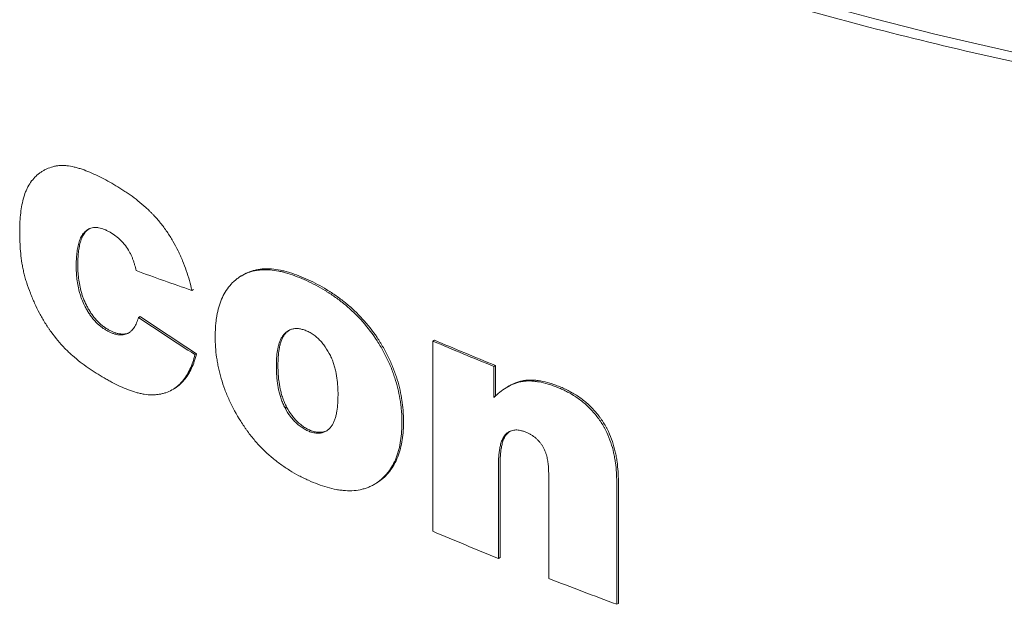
# Model space of a CAD drawing. Header units: millimetres. Extents: x 4 to 1188, y 1 to 840.
# Tile 108 of 123: x 1005.42 to 1012.76, y 390.17 to 394.54. Entities that reach past the tile are written whole.
import ezdxf

# ---------------------------------------------------------------- set-up
doc = ezdxf.new("R2010")
doc.units = ezdxf.units.MM
doc.layers.add('1', color=7, linetype='Continuous', true_color=0xffffff)

msp = doc.modelspace()

# ---------------------------------------------------------------- linework, layer by layer
at = {"layer": '1', "color": 154, "linetype": 'Continuous', "lineweight": 13}
for p, q in [((1007.0873, 392.632), (1007.0755, 392.6251)), ((1006.7034, 392.515), (1006.7152, 392.5218)), ((1006.3052, 392.3123), (1006.317, 392.3191)), ((1008.502, 392.1363), (1008.514, 392.1431)), ((1008.502, 390.7166), (1008.502, 392.1363)), ((1006.7264, 392.0356), (1006.7383, 392.0424)), ((1008.9568, 391.9475), (1008.9688, 391.9544)), ((1008.9568, 391.9475), (1008.9568, 391.7159)), ((1008.9688, 391.9544), (1008.9688, 391.7228)), ((1009.0708, 391.8016), (1009.0588, 391.7947)), ((1008.0616, 391.0654), (1008.0735, 391.0722)), ((1008.9905, 390.5141), (1009.0024, 390.521)), ((1009.8736, 390.1717), (1009.8856, 390.1787))]:
    msp.add_line(p, q, dxfattribs=at)
at = {"layer": '1', "color": 154, "linetype": 'Continuous', "lineweight": 35}
msp.add_line((1007.3987, 391.6376), (1007.4106, 391.6444), dxfattribs=at)
at = {"layer": '1', "color": 154, "linetype": 'Continuous', "lineweight": 13}
for centre, major_axis, ratio, start_param, end_param in [((1024.3064, 411.7649), (26.4706, 4.849), 0.665622, 3.881233, 5.095474), ((1024.3064, 403.8827), (26.6433, 3.0025), 0.486931, 3.916193, 3.937147), ((1024.3064, 403.8098), (-26.5929, 3.4011), 0.645355, 0.912693, 0.933874), ((1024.3064, 403.8098), (-26.5763, 3.399), 0.645355, 0.912722, 0.933916), ((1024.3064, 404.5489), (-26.6833, 0), 0.57735, 0.936893, 0.957886), ((1024.3064, 404.5489), (-26.6667, 0), 0.57735, 0.936988, 0.957995), ((1024.3064, 403.1292), (26.6833, 0), 0.57735, 4.078486, 4.101018), ((1024.3064, 403.1292), (26.6833, 0), 0.57735, 4.118085, 4.140888)]:
    msp.add_ellipse(centre, major_axis=major_axis, ratio=ratio, start_param=start_param, end_param=end_param, dxfattribs=at)
for points, knots in [([(1037.222, 397.2076), (1036.9315, 397.069), (1036.3462, 396.7994), (1035.4557, 396.4172), (1034.8537, 396.1772), (1034.2474, 395.9446), (1033.9422, 395.832), (1033.0204, 395.5052), (1032.3976, 395.302), (1031.451, 395.019), (1030.8158, 394.8377), (1029.8505, 394.5878), (1029.1986, 394.4361), (1028.8294, 394.355), (1028.7884, 394.3461), (1028.7063, 394.3283), (1028.5831, 394.3019), (1028.2956, 394.2415), (1028.0492, 394.1922), (1027.5562, 394.0966), (1026.8988, 393.9776), (1025.9122, 393.8241), (1025.2542, 393.7383), (1024.596, 393.6608), (1024.2668, 393.6263), (1023.6083, 393.5654), (1022.9496, 393.5129), (1021.9611, 393.4588), (1020.9722, 393.4299), (1020.3125, 393.4275), (1019.9002, 393.4315), (1019.8177, 393.4325), (1019.694, 393.4345), (1019.6527, 393.4352), (1019.5703, 393.4368), (1019.3645, 393.4411), (1019.1594, 393.4472), (1018.6689, 393.4648), (1018.0189, 393.4968), (1017.0561, 393.57), (1016.1053, 393.6682), (1015.1665, 393.7913), (1014.5486, 393.8899), (1013.6278, 394.0504), (1013.022, 394.1741), (1012.1255, 394.3851), (1011.8287, 394.4597), (1011.4603, 394.5583), (1011.3868, 394.5783), (1011.24, 394.6188), (1011.1667, 394.6394), (1010.9475, 394.7017), (1010.8025, 394.7442), (1010.0821, 394.9614), (1009.5217, 395.1503), (1008.7046, 395.4558), (1008.1676, 395.6668), (1007.6461, 395.8925), (1007.3892, 396.009)], [0, 0, 0, 0, 0.03125, 0.0625, 0.09375, 0.09375, 0.125, 0.125, 0.1875, 0.1875, 0.21875, 0.25, 0.28125, 0.28125, 0.285156, 0.285156, 0.289062, 0.296875, 0.3125, 0.3125, 0.34375, 0.375, 0.40625, 0.40625, 0.4375, 0.4375, 0.46875, 0.5, 0.53125, 0.5625, 0.5625, 0.570312, 0.570312, 0.574219, 0.574219, 0.578125, 0.59375, 0.59375, 0.625, 0.65625, 0.6875, 0.71875, 0.75, 0.75, 0.8125, 0.8125, 0.84375, 0.84375, 0.851562, 0.851562, 0.859375, 0.859375, 0.875, 0.875, 0.9375, 0.9375, 0.96875, 1, 1, 1, 1]), ([(1006.7264, 392.0356), (1006.7169, 391.9965), (1006.7046, 391.9601), (1006.6736, 391.8936), (1006.6549, 391.8635), (1006.6269, 391.8305), (1006.621, 391.8241), (1006.609, 391.812), (1006.6027, 391.8062), (1006.5834, 391.7899), (1006.556, 391.7708), (1006.5253, 391.757), (1006.501, 391.7487), (1006.4927, 391.7463), (1006.4758, 391.7422), (1006.4586, 391.7388), (1006.4409, 391.7368), (1006.423, 391.7355), (1006.414, 391.7352), (1006.3865, 391.7353), (1006.3675, 391.737), (1006.3384, 391.7416), (1006.3286, 391.7435), (1006.3089, 391.748), (1006.299, 391.7505), (1006.2693, 391.7589), (1006.2494, 391.7656), (1006.2095, 391.7808), (1006.1895, 391.7893), (1006.1494, 391.8077), (1006.1293, 391.8177), (1006.0991, 391.8337), (1006.089, 391.8391), (1006.0689, 391.8503), (1006.0588, 391.856), (1006.0287, 391.8733), (1006.0087, 391.8853), (1005.9689, 391.9104), (1005.9491, 391.9234), (1005.9097, 391.9508), (1005.8901, 391.9652), (1005.8512, 391.9954), (1005.8318, 392.0114), (1005.8078, 392.0326), (1005.803, 392.0369), (1005.7935, 392.0456), (1005.7794, 392.0589), (1005.7655, 392.0726), (1005.7198, 392.1194), (1005.6854, 392.1603), (1005.6493, 392.2106), (1005.6453, 392.2163), (1005.6374, 392.2276), (1005.6258, 392.2448), (1005.6147, 392.2622), (1005.6003, 392.2856), (1005.5933, 392.2974), (1005.5797, 392.3212), (1005.5599, 392.3572), (1005.5416, 392.3941), (1005.5274, 392.4253), (1005.5246, 392.4316), (1005.5191, 392.4441), (1005.511, 392.4629), (1005.4932, 392.5067), (1005.4799, 392.5443), (1005.4698, 392.5755), (1005.4678, 392.5818), (1005.464, 392.5943), (1005.4585, 392.6131), (1005.4536, 392.6318), (1005.4477, 392.6568), (1005.445, 392.6693), (1005.4401, 392.6941), (1005.438, 392.7063), (1005.4321, 392.7428), (1005.429, 392.7667), (1005.4242, 392.814), (1005.4225, 392.8373), (1005.42, 392.8834), (1005.4193, 392.9063), (1005.4189, 392.9402), (1005.4189, 392.9515), (1005.4191, 392.9739), (1005.4193, 392.9851), (1005.4203, 393.0183), (1005.4215, 393.0401), (1005.4251, 393.0826), (1005.4275, 393.1034), (1005.4336, 393.144), (1005.4374, 393.1638), (1005.4466, 393.2021), (1005.452, 393.2206), (1005.4616, 393.2472), (1005.4651, 393.2558), (1005.4725, 393.2725), (1005.4764, 393.2805), (1005.4972, 393.3192), (1005.5172, 393.3461), (1005.5469, 393.3742), (1005.5531, 393.3796), (1005.5658, 393.3896), (1005.5723, 393.3943), (1005.5857, 393.4031), (1005.5926, 393.4072), (1005.6066, 393.4149), (1005.6138, 393.4185), (1005.6357, 393.4285), (1005.6509, 393.4341), (1005.6749, 393.4406), (1005.683, 393.4424), (1005.6998, 393.4453), (1005.7168, 393.4474), (1005.7343, 393.4478), (1005.752, 393.4474), (1005.761, 393.4467), (1005.7883, 393.4438), (1005.807, 393.4405), (1005.8355, 393.4336), (1005.8451, 393.4311), (1005.8644, 393.4254), (1005.8742, 393.4223), (1005.9037, 393.4123), (1005.9234, 393.4047), (1005.9628, 393.3881), (1005.9826, 393.3791), (1006.0222, 393.3599), (1006.0421, 393.3497), (1006.0819, 393.3284), (1006.1019, 393.3172), (1006.1418, 393.2939), (1006.1619, 393.2816), (1006.192, 393.2623), (1006.202, 393.2557), (1006.2221, 393.2421), (1006.2321, 393.2351), (1006.262, 393.2138), (1006.2818, 393.1989), (1006.3211, 393.1676), (1006.3405, 393.1511), (1006.3693, 393.125), (1006.3789, 393.116), (1006.3931, 393.1022), (1006.3978, 393.0975), (1006.4071, 393.088), (1006.4303, 393.0642), (1006.4525, 393.039), (1006.4779, 393.0075), (1006.4862, 392.9968), (1006.5024, 392.9748), (1006.5103, 392.9636), (1006.5258, 392.9408), (1006.5334, 392.9292), (1006.5481, 392.9059), (1006.5695, 392.8707), (1006.5887, 392.8348), (1006.6067, 392.7983), (1006.6125, 392.7861), (1006.6236, 392.7615), (1006.6289, 392.7491), (1006.6443, 392.7119), (1006.6536, 392.6872), (1006.6789, 392.6131), (1006.6924, 392.564), (1006.7034, 392.515)], [0, 0, 0, 0, 0.03125, 0.03125, 0.0625, 0.0625, 0.070312, 0.070312, 0.078125, 0.078125, 0.09375, 0.109375, 0.109375, 0.117187, 0.117187, 0.125, 0.132812, 0.132812, 0.140625, 0.140625, 0.15625, 0.15625, 0.164062, 0.164062, 0.171875, 0.171875, 0.1875, 0.1875, 0.203125, 0.203125, 0.21875, 0.21875, 0.226562, 0.226562, 0.234375, 0.234375, 0.25, 0.25, 0.265625, 0.265625, 0.28125, 0.28125, 0.296875, 0.296875, 0.300781, 0.300781, 0.304687, 0.3125, 0.3125, 0.34375, 0.34375, 0.347656, 0.347656, 0.351562, 0.359375, 0.359375, 0.367187, 0.367187, 0.375, 0.390625, 0.390625, 0.394531, 0.394531, 0.398437, 0.40625, 0.421875, 0.421875, 0.425781, 0.425781, 0.429687, 0.4375, 0.4375, 0.445312, 0.445312, 0.453125, 0.453125, 0.46875, 0.46875, 0.484375, 0.484375, 0.5, 0.5, 0.507812, 0.507812, 0.515625, 0.515625, 0.53125, 0.53125, 0.546875, 0.546875, 0.5625, 0.5625, 0.578125, 0.578125, 0.585937, 0.585937, 0.59375, 0.59375, 0.625, 0.625, 0.632812, 0.632812, 0.640625, 0.640625, 0.648437, 0.648437, 0.65625, 0.65625, 0.671875, 0.671875, 0.679687, 0.679687, 0.6875, 0.695312, 0.695312, 0.703125, 0.703125, 0.71875, 0.71875, 0.726562, 0.726562, 0.734375, 0.734375, 0.75, 0.75, 0.765625, 0.765625, 0.78125, 0.78125, 0.796875, 0.796875, 0.8125, 0.8125, 0.820312, 0.820312, 0.828125, 0.828125, 0.84375, 0.84375, 0.859375, 0.859375, 0.867187, 0.867187, 0.871094, 0.871094, 0.875, 0.890625, 0.890625, 0.898437, 0.898437, 0.90625, 0.90625, 0.914062, 0.914062, 0.921875, 0.9375, 0.9375, 0.945312, 0.945312, 0.953125, 0.953125, 0.96875, 0.96875, 1, 1, 1, 1]), ([(1006.2165, 392.8371), (1006.205, 392.8536), (1006.1924, 392.8686), (1006.1724, 392.8892), (1006.1656, 392.8958), (1006.1515, 392.9082), (1006.1444, 392.9141), (1006.1229, 392.9305), (1006.1085, 392.94), (1006.0903, 392.9507), (1006.0866, 392.9528), (1006.0793, 392.9568), (1006.0757, 392.9587), (1006.0647, 392.9643), (1006.0575, 392.9676), (1006.0359, 392.9763), (1006.0218, 392.9804), (1006.0045, 392.9832), (1006.0011, 392.9837), (1005.9943, 392.9843), (1005.9844, 392.9848), (1005.9685, 392.9839), (1005.9566, 392.9812), (1005.9451, 392.9776), (1005.9396, 392.9754), (1005.929, 392.97), (1005.9239, 392.967), (1005.9143, 392.9601), (1005.9097, 392.9564), (1005.9032, 392.9502), (1005.9011, 392.9481), (1005.897, 392.9435), (1005.895, 392.9412), (1005.8893, 392.9339), (1005.8858, 392.9287), (1005.8761, 392.9124), (1005.8706, 392.9004), (1005.8636, 392.8811), (1005.8615, 392.8744), (1005.8576, 392.8609), (1005.8559, 392.854), (1005.8512, 392.8329), (1005.8487, 392.8183), (1005.8449, 392.7885), (1005.8435, 392.7732), (1005.8415, 392.742), (1005.841, 392.726), (1005.8406, 392.6937), (1005.8408, 392.6775), (1005.8421, 392.6445), (1005.8432, 392.6279), (1005.8467, 392.5941), (1005.849, 392.577), (1005.8552, 392.5422), (1005.859, 392.5245), (1005.865, 392.5019), (1005.8662, 392.4974), (1005.8689, 392.4883), (1005.8703, 392.4837), (1005.8746, 392.47), (1005.8778, 392.4609), (1005.8879, 392.4337), (1005.8958, 392.4157), (1005.9071, 392.3933), (1005.9094, 392.3889), (1005.9142, 392.38), (1005.9215, 392.3668), (1005.9345, 392.3455), (1005.9458, 392.3291), (1005.9576, 392.3131), (1005.9638, 392.3053), (1005.983, 392.2826), (1005.9964, 392.269), (1006.0172, 392.2506), (1006.0243, 392.2449), (1006.0387, 392.234), (1006.0461, 392.229), (1006.0607, 392.2197), (1006.068, 392.2154), (1006.0826, 392.2076), (1006.0971, 392.2004), (1006.1117, 392.1947), (1006.1226, 392.191), (1006.1262, 392.1899), (1006.1334, 392.1878), (1006.1513, 392.1833), (1006.1683, 392.1816), (1006.1879, 392.1827), (1006.1943, 392.1836), (1006.2066, 392.1863), (1006.2124, 392.1881), (1006.2237, 392.1926), (1006.229, 392.1954), (1006.2366, 392.2003), (1006.2391, 392.202), (1006.244, 392.2057), (1006.2463, 392.2077), (1006.2577, 392.2179), (1006.2656, 392.2275), (1006.2762, 392.2434), (1006.2794, 392.249), (1006.2856, 392.2606), (1006.2885, 392.2666), (1006.2966, 392.2854), (1006.3012, 392.2986), (1006.3052, 392.3123)], [0, 0, 0, 0, 0.03125, 0.03125, 0.046875, 0.046875, 0.0625, 0.0625, 0.09375, 0.09375, 0.101563, 0.101563, 0.109375, 0.109375, 0.125, 0.125, 0.15625, 0.15625, 0.164063, 0.164063, 0.171875, 0.1875, 0.203125, 0.203125, 0.21875, 0.21875, 0.234375, 0.234375, 0.25, 0.25, 0.257813, 0.257813, 0.265625, 0.265625, 0.28125, 0.28125, 0.3125, 0.3125, 0.328125, 0.328125, 0.34375, 0.34375, 0.375, 0.375, 0.40625, 0.40625, 0.4375, 0.4375, 0.46875, 0.46875, 0.5, 0.5, 0.53125, 0.53125, 0.5625, 0.5625, 0.570313, 0.570313, 0.578125, 0.578125, 0.59375, 0.59375, 0.625, 0.625, 0.632813, 0.632813, 0.640625, 0.65625, 0.671875, 0.671875, 0.6875, 0.6875, 0.71875, 0.71875, 0.734375, 0.734375, 0.75, 0.75, 0.765625, 0.765625, 0.78125, 0.796875, 0.796875, 0.804688, 0.804688, 0.8125, 0.84375, 0.84375, 0.859375, 0.859375, 0.875, 0.875, 0.890625, 0.890625, 0.898438, 0.898438, 0.90625, 0.90625, 0.9375, 0.9375, 0.953125, 0.953125, 0.96875, 0.96875, 1, 1, 1, 1]), ([(1005.9405, 392.9765), (1005.9372, 392.9746), (1005.934, 392.9725), (1005.9261, 392.9669), (1005.9215, 392.9632), (1005.915, 392.957), (1005.9129, 392.9549), (1005.9088, 392.9503), (1005.9068, 392.948), (1005.9011, 392.9407), (1005.8976, 392.9355), (1005.8878, 392.9192), (1005.8824, 392.9072), (1005.8754, 392.8879), (1005.8733, 392.8812), (1005.8694, 392.8677), (1005.8677, 392.8608), (1005.863, 392.8397), (1005.8605, 392.8251), (1005.8567, 392.7953), (1005.8553, 392.78), (1005.8533, 392.7488), (1005.8528, 392.7328), (1005.8524, 392.7006), (1005.8525, 392.6843), (1005.8539, 392.6513), (1005.855, 392.6347), (1005.8585, 392.6009), (1005.8608, 392.5838), (1005.867, 392.549), (1005.8708, 392.5313), (1005.8768, 392.5087), (1005.878, 392.5042), (1005.8807, 392.4951), (1005.8821, 392.4905), (1005.8864, 392.4768), (1005.8895, 392.4677), (1005.8997, 392.4405), (1005.9076, 392.4225), (1005.9189, 392.4001), (1005.9212, 392.3957), (1005.926, 392.3868), (1005.9333, 392.3736), (1005.9463, 392.3523), (1005.9576, 392.3359), (1005.9694, 392.3199), (1005.9755, 392.3121), (1005.9948, 392.2894), (1006.0082, 392.2758), (1006.029, 392.2574), (1006.0361, 392.2517), (1006.0505, 392.2408), (1006.0578, 392.2358), (1006.0725, 392.2265), (1006.0798, 392.2222), (1006.0944, 392.2144), (1006.1089, 392.2073), (1006.1235, 392.2015), (1006.1344, 392.1978), (1006.138, 392.1967), (1006.1452, 392.1946), (1006.1631, 392.1901), (1006.1801, 392.1884), (1006.1997, 392.1895), (1006.2061, 392.1904), (1006.2184, 392.1931), (1006.2242, 392.1949), (1006.2341, 392.1989), (1006.2383, 392.2009), (1006.2422, 392.2032)], [0, 0, 0, 0, 0.015163, 0.015163, 0.038745, 0.038745, 0.050535, 0.050535, 0.062326, 0.062326, 0.085908, 0.085908, 0.133071, 0.133071, 0.156652, 0.156652, 0.180234, 0.180234, 0.227397, 0.227397, 0.27456, 0.27456, 0.321723, 0.321723, 0.368886, 0.368886, 0.41605, 0.41605, 0.463213, 0.463213, 0.510376, 0.510376, 0.522167, 0.522167, 0.533957, 0.533957, 0.557539, 0.557539, 0.604702, 0.604702, 0.616493, 0.616493, 0.628284, 0.651865, 0.675447, 0.675447, 0.699028, 0.699028, 0.746192, 0.746192, 0.769773, 0.769773, 0.793355, 0.793355, 0.816936, 0.816936, 0.840518, 0.864099, 0.864099, 0.87589, 0.87589, 0.887681, 0.934844, 0.934844, 0.958426, 0.958426, 0.982007, 0.982007, 1, 1, 1, 1]), ([(1006.2871, 392.6628), (1006.2843, 392.6773), (1006.2808, 392.692), (1006.2746, 392.7142), (1006.2723, 392.7216), (1006.2673, 392.7365), (1006.2647, 392.7439), (1006.2588, 392.7588), (1006.2557, 392.7662), (1006.249, 392.7808), (1006.2455, 392.7881), (1006.2343, 392.8095), (1006.2259, 392.8235), (1006.2165, 392.8371)], [0, 0, 0, 0, 0.25, 0.25, 0.375, 0.375, 0.5, 0.5, 0.625, 0.625, 0.75, 0.75, 1, 1, 1, 1]), ([(1007.0596, 392.6153), (1007.0911, 392.6361), (1007.1257, 392.651), (1007.1731, 392.6621), (1007.1877, 392.6648), (1007.2027, 392.6667), (1007.2128, 392.6677), (1007.2179, 392.6682), (1007.2438, 392.6698), (1007.286, 392.6693), (1007.3299, 392.6631), (1007.3634, 392.6564), (1007.3803, 392.6526), (1007.3974, 392.648), (1007.4089, 392.6448), (1007.4146, 392.6431), (1007.4434, 392.6344), (1007.4665, 392.6264), (1007.5127, 392.6083), (1007.5358, 392.5984), (1007.5821, 392.5769), (1007.6053, 392.5654), (1007.6517, 392.5407), (1007.6749, 392.5276), (1007.704, 392.5099), (1007.7098, 392.5063), (1007.7214, 392.4989), (1007.7272, 392.4952), (1007.7446, 392.4838), (1007.7561, 392.476), (1007.7905, 392.452), (1007.813, 392.4351), (1007.8574, 392.3992), (1007.8792, 392.3803), (1007.9113, 392.3502), (1007.922, 392.3399), (1007.9429, 392.3188), (1007.9943, 392.2649), (1008.0401, 392.2065), (1008.0816, 392.1445), (1008.0897, 392.132), (1008.1015, 392.1128), (1008.1054, 392.1064), (1008.113, 392.0935), (1008.1167, 392.0871), (1008.1351, 392.0548), (1008.1623, 392.0027), (1008.1853, 391.9499), (1008.201, 391.9099), (1008.2059, 391.8965), (1008.2152, 391.8697), (1008.2196, 391.8564), (1008.2399, 391.7899), (1008.2515, 391.7376), (1008.261, 391.673), (1008.2627, 391.6602), (1008.2648, 391.6409), (1008.2655, 391.6345), (1008.2666, 391.6218), (1008.2692, 391.5901), (1008.2704, 391.5591), (1008.2706, 391.5103), (1008.2699, 391.4863), (1008.2668, 391.4392), (1008.2644, 391.4161), (1008.2575, 391.3709), (1008.2531, 391.3488), (1008.2461, 391.3218), (1008.2447, 391.3165), (1008.2416, 391.3059), (1008.2368, 391.2902), (1008.2315, 391.275), (1008.2122, 391.2256), (1008.1924, 391.1899), (1008.1649, 391.1545), (1008.1618, 391.1506), (1008.1554, 391.143), (1008.1521, 391.1392), (1008.1421, 391.1283), (1008.1213, 391.1073), (1008.0986, 391.0892), (1008.0745, 391.073), (1008.0663, 391.0679), (1008.0493, 391.0585), (1008.0318, 391.0497), (1008.0134, 391.0425), (1007.9991, 391.0376), (1007.9943, 391.0361), (1007.9845, 391.0332), (1007.9403, 391.0214), (1007.893, 391.0178), (1007.8378, 391.0213), (1007.8266, 391.0223), (1007.804, 391.0251), (1007.7926, 391.0269), (1007.7582, 391.0332), (1007.7352, 391.0387), (1007.6659, 391.0586), (1007.6194, 391.0763), (1007.5611, 391.1027), (1007.5494, 391.1082), (1007.526, 391.1197), (1007.5142, 391.1257), (1007.4793, 391.1443), (1007.4561, 391.1575), (1007.4103, 391.1859), (1007.3876, 391.2011), (1007.3428, 391.2337), (1007.3206, 391.251), (1007.2877, 391.2789), (1007.2767, 391.2885), (1007.2553, 391.3082), (1007.2237, 391.3384), (1007.1736, 391.3922), (1007.1365, 391.439), (1007.1142, 391.4695), (1007.1098, 391.4756), (1007.1011, 391.488), (1007.0968, 391.4942), (1007.0842, 391.5129), (1007.0759, 391.5255), (1007.0359, 391.5889), (1007.0074, 391.6411), (1006.9765, 391.7086), (1006.9706, 391.7221), (1006.9594, 391.749), (1006.9435, 391.7894), (1006.9213, 391.8564), (1006.9078, 391.9099), (1006.8992, 391.9499), (1006.8966, 391.9633), (1006.892, 391.9897), (1006.8899, 392.0028), (1006.8809, 392.0677), (1006.8776, 392.1179), (1006.8774, 392.1911), (1006.8781, 392.2152), (1006.8804, 392.2507), (1006.8814, 392.2625), (1006.8839, 392.2857), (1006.8853, 392.2972), (1006.8938, 392.3536), (1006.9043, 392.3957), (1006.9266, 392.4539), (1006.9351, 392.4724), (1006.9546, 392.5075), (1006.9761, 392.5402), (1007.008, 392.5749), (1007.0294, 392.5931), (1007.0441, 392.6047), (1007.0518, 392.6101), (1007.0596, 392.6153)], [0, 0, 0, 0, 0.03125, 0.03125, 0.039062, 0.042969, 0.042969, 0.046875, 0.046875, 0.0625, 0.078125, 0.078125, 0.085937, 0.089844, 0.089844, 0.09375, 0.09375, 0.109375, 0.109375, 0.125, 0.125, 0.140625, 0.140625, 0.15625, 0.15625, 0.160156, 0.160156, 0.164062, 0.164062, 0.171875, 0.171875, 0.1875, 0.1875, 0.203125, 0.203125, 0.210937, 0.210937, 0.21875, 0.25, 0.25, 0.257812, 0.257812, 0.261719, 0.261719, 0.265625, 0.265625, 0.28125, 0.296875, 0.296875, 0.304687, 0.304687, 0.3125, 0.3125, 0.34375, 0.34375, 0.351562, 0.351562, 0.355469, 0.355469, 0.359375, 0.375, 0.375, 0.390625, 0.390625, 0.40625, 0.40625, 0.421875, 0.421875, 0.425781, 0.425781, 0.429687, 0.4375, 0.4375, 0.46875, 0.46875, 0.472656, 0.472656, 0.476562, 0.476562, 0.484375, 0.5, 0.5, 0.507812, 0.507812, 0.515625, 0.523437, 0.523437, 0.527344, 0.527344, 0.53125, 0.5625, 0.5625, 0.570312, 0.570312, 0.578125, 0.578125, 0.59375, 0.59375, 0.625, 0.625, 0.632812, 0.632812, 0.640625, 0.640625, 0.65625, 0.65625, 0.671875, 0.671875, 0.6875, 0.6875, 0.695312, 0.695312, 0.703125, 0.71875, 0.734375, 0.734375, 0.738281, 0.738281, 0.742187, 0.742187, 0.75, 0.75, 0.78125, 0.78125, 0.789062, 0.789062, 0.796875, 0.8125, 0.828125, 0.828125, 0.835937, 0.835937, 0.84375, 0.84375, 0.875, 0.875, 0.890625, 0.890625, 0.898437, 0.898437, 0.90625, 0.90625, 0.9375, 0.9375, 0.953125, 0.953125, 0.96875, 0.984375, 0.992187, 0.992187, 1, 1, 1, 1]), ([(1007.0715, 392.6222), (1007.1029, 392.6429), (1007.1375, 392.6578), (1007.1849, 392.6689), (1007.1995, 392.6716), (1007.2145, 392.6735), (1007.2246, 392.6746), (1007.2298, 392.675), (1007.2556, 392.6767), (1007.2978, 392.6762), (1007.3417, 392.6699), (1007.3752, 392.6632), (1007.3921, 392.6594), (1007.4093, 392.6548), (1007.4207, 392.6517), (1007.4265, 392.65), (1007.4553, 392.6413), (1007.4784, 392.6332), (1007.5245, 392.6152), (1007.5477, 392.6052), (1007.594, 392.5837), (1007.6171, 392.5722), (1007.6635, 392.5476), (1007.6868, 392.5344), (1007.7158, 392.5167), (1007.7216, 392.5131), (1007.7333, 392.5058), (1007.7391, 392.502), (1007.7565, 392.4907), (1007.768, 392.4829), (1007.8023, 392.4589), (1007.8249, 392.4419), (1007.8693, 392.4061), (1007.8911, 392.3872), (1007.9232, 392.3571), (1007.9338, 392.3468), (1007.9548, 392.3256), (1008.0062, 392.2717), (1008.052, 392.2134), (1008.0935, 392.1514), (1008.1016, 392.1388), (1008.1134, 392.1197), (1008.1173, 392.1133), (1008.1249, 392.1004), (1008.1286, 392.094), (1008.147, 392.0617), (1008.1742, 392.0096), (1008.1972, 391.9567), (1008.2128, 391.9168), (1008.2178, 391.9034), (1008.2271, 391.8766), (1008.2315, 391.8632), (1008.2518, 391.7968), (1008.2634, 391.7444), (1008.2729, 391.6799), (1008.2746, 391.667), (1008.2767, 391.6478), (1008.2774, 391.6414), (1008.2785, 391.6286), (1008.2811, 391.5969), (1008.2823, 391.566), (1008.2825, 391.5172), (1008.2818, 391.4932), (1008.2787, 391.4461), (1008.2763, 391.423), (1008.2694, 391.3778), (1008.265, 391.3557), (1008.258, 391.3287), (1008.2566, 391.3233), (1008.2535, 391.3128), (1008.2487, 391.2971), (1008.2434, 391.2819), (1008.2241, 391.2325), (1008.2043, 391.1968), (1008.1768, 391.1613), (1008.1737, 391.1575), (1008.1673, 391.1498), (1008.164, 391.1461), (1008.154, 391.1351), (1008.1332, 391.1142), (1008.1105, 391.0961), (1008.0878, 391.0808), (1008.0809, 391.0765), (1008.074, 391.0725)], [0, 0, 0, 0, 0.061698, 0.061698, 0.077122, 0.084835, 0.084835, 0.092547, 0.092547, 0.123396, 0.154245, 0.154245, 0.169669, 0.177382, 0.177382, 0.185094, 0.185094, 0.215943, 0.215943, 0.246792, 0.246792, 0.277641, 0.277641, 0.30849, 0.30849, 0.316202, 0.316202, 0.323914, 0.323914, 0.339339, 0.339339, 0.370188, 0.370188, 0.401037, 0.401037, 0.416461, 0.416461, 0.431885, 0.493583, 0.493583, 0.509008, 0.509008, 0.51672, 0.51672, 0.524432, 0.524432, 0.555281, 0.58613, 0.58613, 0.601555, 0.601555, 0.616979, 0.616979, 0.678677, 0.678677, 0.694102, 0.694102, 0.701814, 0.701814, 0.709526, 0.740375, 0.740375, 0.771224, 0.771224, 0.802073, 0.802073, 0.832922, 0.832922, 0.840634, 0.840634, 0.848346, 0.863771, 0.863771, 0.925469, 0.925469, 0.933181, 0.933181, 0.940893, 0.940893, 0.956318, 0.987167, 0.987167, 1, 1, 1, 1]), ([(1007.7281, 392.0448), (1007.7161, 392.067), (1007.7027, 392.0883), (1007.6836, 392.1135), (1007.6797, 392.1184), (1007.6715, 392.1282), (1007.6673, 392.133), (1007.6546, 392.1469), (1007.6413, 392.1599), (1007.6273, 392.1715), (1007.6178, 392.1789), (1007.6129, 392.1825), (1007.5984, 392.1925), (1007.5886, 392.1984), (1007.5739, 392.2062), (1007.5689, 392.2086), (1007.559, 392.2131), (1007.554, 392.2152), (1007.5392, 392.2208), (1007.5198, 392.2269), (1007.501, 392.2296), (1007.4825, 392.2306), (1007.4737, 392.2301), (1007.4568, 392.2276), (1007.4488, 392.2254), (1007.4373, 392.2211), (1007.4335, 392.2194), (1007.4263, 392.2158), (1007.4228, 392.2138), (1007.4126, 392.2075), (1007.4063, 392.2026), (1007.3973, 392.1946), (1007.3945, 392.1918), (1007.389, 392.1858), (1007.3864, 392.1827), (1007.3814, 392.1761), (1007.379, 392.1726), (1007.3746, 392.1655), (1007.3724, 392.1618), (1007.3664, 392.1506), (1007.3629, 392.1427), (1007.3566, 392.1262), (1007.3538, 392.1177), (1007.3501, 392.1044), (1007.349, 392.1), (1007.3469, 392.0909), (1007.3459, 392.0863), (1007.3412, 392.063), (1007.3387, 392.0438), (1007.3352, 392.0046), (1007.3343, 391.9846), (1007.3338, 391.9541), (1007.3339, 391.9438), (1007.3341, 391.9232), (1007.3347, 391.9023), (1007.336, 391.8812), (1007.3377, 391.8598), (1007.3388, 391.849), (1007.3426, 391.8165), (1007.3461, 391.7946), (1007.3532, 391.7613), (1007.3559, 391.7502), (1007.3621, 391.7276), (1007.3656, 391.7162), (1007.3734, 391.6936), (1007.3777, 391.6823), (1007.3874, 391.6599), (1007.3928, 391.6487), (1007.3987, 391.6376)], [0, 0, 0, 0, 0.0625, 0.0625, 0.078125, 0.078125, 0.09375, 0.09375, 0.125, 0.140625, 0.140625, 0.15625, 0.15625, 0.1875, 0.1875, 0.203125, 0.203125, 0.21875, 0.21875, 0.25, 0.28125, 0.28125, 0.3125, 0.3125, 0.34375, 0.34375, 0.359375, 0.359375, 0.375, 0.375, 0.40625, 0.40625, 0.421875, 0.421875, 0.4375, 0.4375, 0.453125, 0.453125, 0.46875, 0.46875, 0.5, 0.5, 0.53125, 0.53125, 0.546875, 0.546875, 0.5625, 0.5625, 0.625, 0.625, 0.6875, 0.6875, 0.71875, 0.71875, 0.75, 0.78125, 0.78125, 0.8125, 0.8125, 0.875, 0.875, 0.90625, 0.90625, 0.9375, 0.9375, 0.96875, 0.96875, 1, 1, 1, 1]), ([(1007.4353, 392.221), (1007.4339, 392.2202), (1007.4326, 392.2194), (1007.4244, 392.2143), (1007.4181, 392.2095), (1007.4092, 392.2015), (1007.4063, 392.1987), (1007.4009, 392.1927), (1007.3982, 392.1895), (1007.3933, 392.1829), (1007.3909, 392.1795), (1007.3864, 392.1723), (1007.3843, 392.1687), (1007.3783, 392.1574), (1007.3748, 392.1495), (1007.3684, 392.1331), (1007.3657, 392.1245), (1007.362, 392.1113), (1007.3608, 392.1068), (1007.3587, 392.0977), (1007.3577, 392.0931), (1007.3531, 392.0699), (1007.3505, 392.0507), (1007.3471, 392.0115), (1007.3461, 391.9914), (1007.3457, 391.9609), (1007.3457, 391.9506), (1007.346, 391.93), (1007.3466, 391.9092), (1007.3479, 391.888), (1007.3496, 391.8666), (1007.3506, 391.8558), (1007.3545, 391.8234), (1007.3579, 391.8015), (1007.3651, 391.7682), (1007.3678, 391.757), (1007.3739, 391.7345), (1007.3774, 391.7231), (1007.3852, 391.7004), (1007.3896, 391.6892), (1007.3993, 391.6667), (1007.4046, 391.6555), (1007.4106, 391.6444)], [0, 0, 0, 0, 0.009876, 0.009876, 0.059383, 0.059383, 0.084136, 0.084136, 0.108889, 0.108889, 0.133642, 0.133642, 0.158395, 0.158395, 0.207901, 0.207901, 0.257407, 0.257407, 0.28216, 0.28216, 0.306914, 0.306914, 0.405926, 0.405926, 0.504938, 0.504938, 0.554444, 0.554444, 0.603951, 0.653457, 0.653457, 0.702963, 0.702963, 0.801975, 0.801975, 0.851481, 0.851481, 0.900988, 0.900988, 0.950494, 0.950494, 1, 1, 1, 1]), ([(1006.7383, 392.0424), (1006.7287, 392.0034), (1006.7164, 391.967), (1006.6854, 391.9005), (1006.6667, 391.8703), (1006.6387, 391.8373), (1006.6329, 391.8309), (1006.6208, 391.8188), (1006.6145, 391.813), (1006.5958, 391.7971), (1006.5826, 391.7879), (1006.5688, 391.7799)], [0, 0, 0, 0, 0.33557, 0.33557, 0.671141, 0.671141, 0.755034, 0.755034, 0.838926, 0.838926, 1, 1, 1, 1]), ([(1007.3987, 391.6376), (1007.4107, 391.6152), (1007.424, 391.5938), (1007.443, 391.5684), (1007.447, 391.5634), (1007.4551, 391.5536), (1007.4593, 391.5487), (1007.472, 391.5347), (1007.4852, 391.5216), (1007.4991, 391.5099), (1007.5086, 391.5023), (1007.5134, 391.4987), (1007.528, 391.4885), (1007.5377, 391.4824), (1007.5525, 391.4744), (1007.5574, 391.472), (1007.5674, 391.4673), (1007.5724, 391.4651), (1007.5873, 391.4592), (1007.6069, 391.4528), (1007.6259, 391.4497), (1007.6399, 391.4487), (1007.6445, 391.4487), (1007.6535, 391.449), (1007.6667, 391.4501), (1007.679, 391.4532), (1007.6907, 391.4575), (1007.6945, 391.4591), (1007.7019, 391.4628), (1007.7055, 391.4648), (1007.7158, 391.4713), (1007.7222, 391.4763), (1007.7313, 391.4846), (1007.7342, 391.4875), (1007.7397, 391.4937), (1007.7423, 391.497), (1007.7497, 391.5072), (1007.754, 391.5145), (1007.7618, 391.53), (1007.7653, 391.5381), (1007.7714, 391.5549), (1007.7741, 391.5637), (1007.7789, 391.5817), (1007.7809, 391.591), (1007.7863, 391.619), (1007.7888, 391.6384), (1007.7922, 391.6778), (1007.7932, 391.6979), (1007.794, 391.7388), (1007.7938, 391.7595), (1007.7921, 391.8017), (1007.7905, 391.823), (1007.7853, 391.8662), (1007.7818, 391.8881), (1007.7745, 391.9216), (1007.7717, 391.9329), (1007.7653, 391.9554), (1007.7618, 391.9666), (1007.7539, 391.989), (1007.7495, 392.0002), (1007.7396, 392.0226), (1007.7342, 392.0337), (1007.7281, 392.0448)], [0, 0, 0, 0, 0.0625, 0.0625, 0.078125, 0.078125, 0.09375, 0.09375, 0.125, 0.140625, 0.140625, 0.15625, 0.15625, 0.1875, 0.1875, 0.203125, 0.203125, 0.21875, 0.21875, 0.25, 0.28125, 0.28125, 0.296875, 0.296875, 0.3125, 0.34375, 0.34375, 0.359375, 0.359375, 0.375, 0.375, 0.40625, 0.40625, 0.421875, 0.421875, 0.4375, 0.4375, 0.46875, 0.46875, 0.5, 0.5, 0.53125, 0.53125, 0.5625, 0.5625, 0.625, 0.625, 0.6875, 0.6875, 0.75, 0.75, 0.8125, 0.8125, 0.875, 0.875, 0.90625, 0.90625, 0.9375, 0.9375, 0.96875, 0.96875, 1, 1, 1, 1]), ([(1008.9568, 391.7159), (1008.9708, 391.7295), (1008.9852, 391.7424), (1009.0155, 391.7666), (1009.0312, 391.7779), (1009.0643, 391.7983), (1009.0817, 391.8075), (1009.1095, 391.819), (1009.119, 391.8225), (1009.1386, 391.8286), (1009.1485, 391.8311), (1009.1689, 391.8352), (1009.1793, 391.8367), (1009.2007, 391.8386), (1009.2171, 391.8392), (1009.234, 391.8386), (1009.2454, 391.838), (1009.2511, 391.8375), (1009.2685, 391.8358), (1009.2802, 391.8342), (1009.3153, 391.8281), (1009.3389, 391.8223), (1009.3747, 391.8116), (1009.3866, 391.8077), (1009.4107, 391.7992), (1009.4227, 391.7947), (1009.4409, 391.7874), (1009.447, 391.7849), (1009.4591, 391.7797), (1009.4772, 391.7716), (1009.4951, 391.7628), (1009.5308, 391.7439), (1009.5543, 391.7298), (1009.5891, 391.7059), (1009.6006, 391.6974), (1009.6231, 391.6797), (1009.6559, 391.652), (1009.6862, 391.621), (1009.7148, 391.5875), (1009.7239, 391.5761), (1009.7368, 391.5588), (1009.7411, 391.5529), (1009.7493, 391.5411), (1009.7533, 391.5352), (1009.765, 391.5173), (1009.776, 391.499), (1009.7861, 391.4802), (1009.7926, 391.4676), (1009.7957, 391.4613), (1009.8106, 391.4297), (1009.8206, 391.4045), (1009.8374, 391.3539), (1009.8444, 391.3286), (1009.8529, 391.2907), (1009.8554, 391.2781), (1009.8599, 391.2532), (1009.8618, 391.2408), (1009.8669, 391.204), (1009.8693, 391.1798), (1009.8725, 391.1319), (1009.8733, 391.1082), (1009.8736, 391.0789), (1009.8736, 391.073), (1009.8736, 391.0613), (1009.8736, 391.0437), (1009.8736, 390.9325), (1009.8736, 390.6399), (1009.8736, 390.359), (1009.8736, 390.1717)], [0, 0, 0, 0, 0.03125, 0.03125, 0.0625, 0.0625, 0.09375, 0.09375, 0.109375, 0.109375, 0.125, 0.125, 0.140625, 0.140625, 0.15625, 0.164063, 0.164063, 0.171875, 0.171875, 0.1875, 0.1875, 0.21875, 0.21875, 0.234375, 0.234375, 0.25, 0.25, 0.257813, 0.257813, 0.265625, 0.28125, 0.28125, 0.3125, 0.3125, 0.328125, 0.328125, 0.34375, 0.375, 0.375, 0.390625, 0.390625, 0.398438, 0.398438, 0.40625, 0.40625, 0.421875, 0.429688, 0.429688, 0.4375, 0.4375, 0.46875, 0.46875, 0.5, 0.5, 0.515625, 0.515625, 0.53125, 0.53125, 0.5625, 0.5625, 0.59375, 0.59375, 0.601563, 0.601563, 0.609375, 0.625, 0.75, 1, 1, 1, 1]), ([(1009.0702, 391.8012), (1009.0836, 391.809), (1009.0975, 391.816), (1009.1215, 391.8259), (1009.131, 391.8294), (1009.1505, 391.8355), (1009.1605, 391.838), (1009.1809, 391.8421), (1009.1913, 391.8436), (1009.2127, 391.8455), (1009.2291, 391.8461), (1009.246, 391.8455), (1009.2574, 391.8449), (1009.2631, 391.8445), (1009.2805, 391.8428), (1009.2922, 391.8411), (1009.3273, 391.835), (1009.3509, 391.8292), (1009.3867, 391.8185), (1009.3987, 391.8146), (1009.4227, 391.8062), (1009.4347, 391.8016), (1009.4529, 391.7944), (1009.459, 391.7918), (1009.4711, 391.7866), (1009.4892, 391.7786), (1009.5071, 391.7697), (1009.5428, 391.7509), (1009.5663, 391.7368), (1009.6011, 391.7128), (1009.6127, 391.7043), (1009.6351, 391.6866), (1009.6679, 391.659), (1009.6983, 391.6279), (1009.7268, 391.5945), (1009.7359, 391.5831), (1009.7489, 391.5657), (1009.7531, 391.5599), (1009.7613, 391.5481), (1009.7653, 391.5422), (1009.7771, 391.5242), (1009.7881, 391.5059), (1009.7981, 391.4872), (1009.8046, 391.4746), (1009.8077, 391.4683), (1009.8226, 391.4367), (1009.8326, 391.4114), (1009.8495, 391.3609), (1009.8564, 391.3356), (1009.865, 391.2976), (1009.8675, 391.2851), (1009.8719, 391.2602), (1009.8739, 391.2478), (1009.879, 391.211), (1009.8813, 391.1868), (1009.8846, 391.1389), (1009.8854, 391.1152), (1009.8856, 391.0858), (1009.8856, 391.08), (1009.8856, 391.0683), (1009.8856, 391.0507), (1009.8856, 390.9395), (1009.8856, 390.6469), (1009.8856, 390.3659), (1009.8856, 390.1787)], [0, 0, 0, 0, 0.026601, 0.026601, 0.043383, 0.043383, 0.060166, 0.060166, 0.076949, 0.076949, 0.093732, 0.102123, 0.102123, 0.110514, 0.110514, 0.127297, 0.127297, 0.160863, 0.160863, 0.177645, 0.177645, 0.194428, 0.194428, 0.20282, 0.20282, 0.211211, 0.227994, 0.227994, 0.261559, 0.261559, 0.278342, 0.278342, 0.295125, 0.32869, 0.32869, 0.345473, 0.345473, 0.353864, 0.353864, 0.362256, 0.362256, 0.379038, 0.38743, 0.38743, 0.395821, 0.395821, 0.429387, 0.429387, 0.462952, 0.462952, 0.479735, 0.479735, 0.496518, 0.496518, 0.530083, 0.530083, 0.563649, 0.563649, 0.57204, 0.57204, 0.580431, 0.597214, 0.731476, 1, 1, 1, 1]), ([(1007.4106, 391.6444), (1007.4225, 391.6221), (1007.4359, 391.6006), (1007.4549, 391.5752), (1007.4588, 391.5702), (1007.4669, 391.5604), (1007.4711, 391.5556), (1007.4838, 391.5416), (1007.497, 391.5285), (1007.511, 391.5167), (1007.5204, 391.5092), (1007.5253, 391.5056), (1007.5398, 391.4953), (1007.5496, 391.4893), (1007.5644, 391.4813), (1007.5693, 391.4788), (1007.5792, 391.4741), (1007.5842, 391.472), (1007.5991, 391.466), (1007.6188, 391.4596), (1007.6378, 391.4565), (1007.6517, 391.4556), (1007.6564, 391.4555), (1007.6654, 391.4558), (1007.6786, 391.4569), (1007.6909, 391.46), (1007.7025, 391.4643), (1007.7063, 391.466), (1007.7123, 391.4689), (1007.7145, 391.4701), (1007.7167, 391.4714)], [0, 0, 0, 0, 0.169405, 0.169405, 0.211757, 0.211757, 0.254108, 0.254108, 0.338811, 0.381162, 0.381162, 0.423513, 0.423513, 0.508216, 0.508216, 0.550568, 0.550568, 0.592919, 0.592919, 0.677622, 0.762324, 0.762324, 0.804676, 0.804676, 0.847027, 0.93173, 0.93173, 0.974081, 0.974081, 1, 1, 1, 1]), ([(1009.3656, 390.3651), (1009.3656, 390.5496), (1009.3656, 390.7802), (1009.3656, 391.0339), (1009.3656, 391.1088), (1009.3656, 391.1377), (1009.3656, 391.1492), (1009.3655, 391.155), (1009.3652, 391.1724), (1009.3647, 391.1841), (1009.3629, 391.2077), (1009.3617, 391.2197), (1009.3582, 391.2439), (1009.356, 391.2561), (1009.3516, 391.2749), (1009.35, 391.2812), (1009.3472, 391.2907), (1009.3462, 391.294), (1009.3441, 391.3004), (1009.343, 391.3036), (1009.3371, 391.3196), (1009.3315, 391.3323), (1009.3227, 391.3479), (1009.3209, 391.351), (1009.317, 391.3571), (1009.311, 391.3662), (1009.3002, 391.3807), (1009.2906, 391.3916), (1009.283, 391.3995), (1009.2804, 391.4021), (1009.2751, 391.4071), (1009.2616, 391.4193), (1009.2474, 391.4297), (1009.2296, 391.4406), (1009.2236, 391.4439), (1009.2117, 391.45), (1009.2057, 391.4528), (1009.1938, 391.4579), (1009.1878, 391.4602), (1009.1788, 391.4634), (1009.1758, 391.4643), (1009.1698, 391.4661), (1009.1668, 391.467), (1009.1518, 391.4708), (1009.1402, 391.4725), (1009.1233, 391.4731), (1009.1178, 391.4729), (1009.107, 391.4719), (1009.1018, 391.471), (1009.0867, 391.4673), (1009.0774, 391.4636), (1009.0666, 391.4574), (1009.0645, 391.4561), (1009.0604, 391.4534), (1009.0564, 391.4506), (1009.0526, 391.4475), (1009.0489, 391.4443), (1009.0471, 391.4427), (1009.0418, 391.4376), (1009.0386, 391.4339), (1009.0326, 391.4259), (1009.0299, 391.4216), (1009.0223, 391.4084), (1009.0181, 391.399), (1009.0109, 391.3793), (1009.0079, 391.369), (1009.0028, 391.3478), (1009.0007, 391.3369), (1008.9972, 391.3147), (1008.9958, 391.3035), (1008.9925, 391.2695), (1008.9913, 391.2464), (1008.9906, 391.2172), (1008.9905, 391.2113), (1008.9904, 391.1995), (1008.9905, 391.1936), (1008.9905, 391.1759), (1008.9905, 391.1404), (1008.9905, 390.9159), (1008.9905, 390.7032), (1008.9905, 390.5141)], [0, 0, 0, 0, 0.25, 0.3125, 0.34375, 0.351563, 0.351563, 0.359375, 0.359375, 0.375, 0.375, 0.390625, 0.390625, 0.40625, 0.40625, 0.414063, 0.414063, 0.417969, 0.417969, 0.421875, 0.421875, 0.4375, 0.4375, 0.441406, 0.441406, 0.445313, 0.453125, 0.460938, 0.460938, 0.464844, 0.464844, 0.46875, 0.484375, 0.484375, 0.492188, 0.492188, 0.5, 0.5, 0.507813, 0.507813, 0.511719, 0.511719, 0.515625, 0.515625, 0.53125, 0.53125, 0.539063, 0.539063, 0.546875, 0.546875, 0.5625, 0.5625, 0.566406, 0.566406, 0.570313, 0.574219, 0.574219, 0.578125, 0.578125, 0.585938, 0.585938, 0.59375, 0.59375, 0.609375, 0.609375, 0.625, 0.625, 0.640625, 0.640625, 0.65625, 0.65625, 0.6875, 0.6875, 0.695313, 0.695313, 0.703125, 0.703125, 0.71875, 0.75, 1, 1, 1, 1]), ([(1009.0803, 391.4653), (1009.0783, 391.4642), (1009.0763, 391.4629), (1009.0724, 391.4603), (1009.0684, 391.4575), (1009.0646, 391.4544), (1009.0609, 391.4512), (1009.0591, 391.4496), (1009.0538, 391.4445), (1009.0506, 391.4408), (1009.0446, 391.4328), (1009.0418, 391.4285), (1009.0342, 391.4154), (1009.0301, 391.4059), (1009.0229, 391.3862), (1009.0199, 391.3759), (1009.0148, 391.3547), (1009.0127, 391.3438), (1009.0092, 391.3216), (1009.0078, 391.3104), (1009.0044, 391.2764), (1009.0032, 391.2533), (1009.0026, 391.2241), (1009.0025, 391.2182), (1009.0024, 391.2064), (1009.0024, 391.2005), (1009.0024, 391.1828), (1009.0024, 391.1473), (1009.0024, 390.9228), (1009.0024, 390.7101), (1009.0024, 390.521)], [0, 0, 0, 0, 0.008291, 0.008291, 0.017225, 0.02616, 0.02616, 0.035094, 0.035094, 0.052963, 0.052963, 0.070831, 0.070831, 0.106569, 0.106569, 0.142306, 0.142306, 0.178043, 0.178043, 0.21378, 0.21378, 0.285255, 0.285255, 0.303123, 0.303123, 0.320992, 0.320992, 0.356729, 0.428204, 1, 1, 1, 1])]:
    msp.add_open_spline(points, degree=3, knots=knots, dxfattribs=at)

doc.saveas('drawing.dxf')
